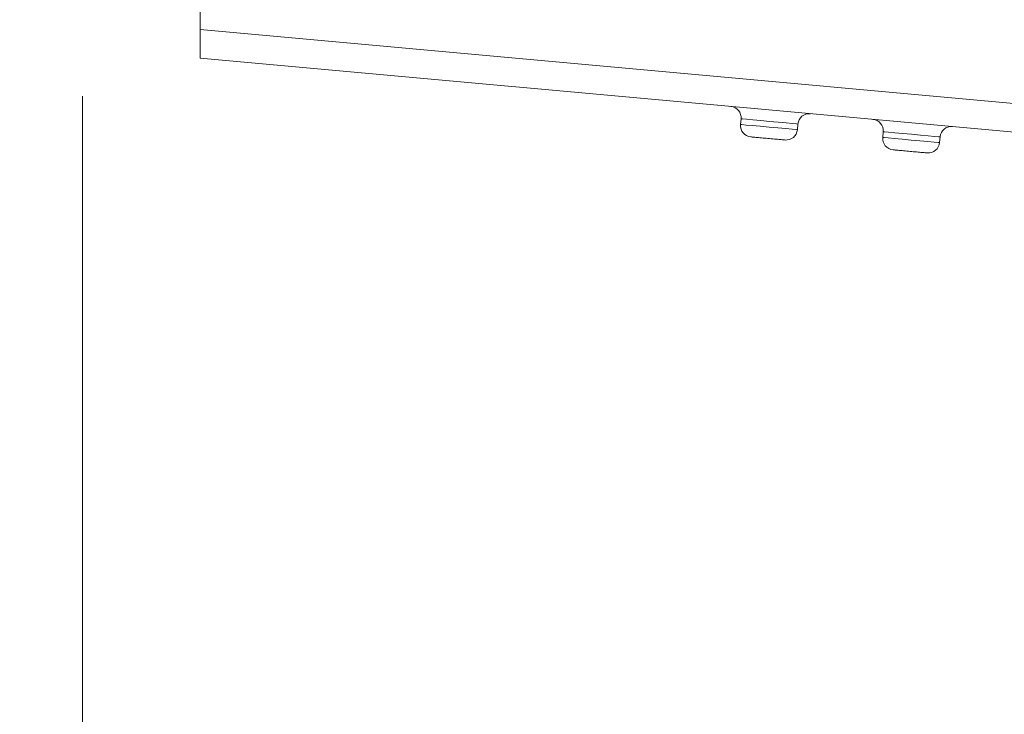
# Model space of a CAD drawing. Header units: inches. Extents: x 0.54 to 10.46, y 0.74 to 7.76.
# Tile 7 of 52: x 1.42 to 1.72, y 4.72 to 4.93. Entities that reach past the tile are written whole.
import ezdxf

# ---------------------------------------------------------------- set-up
doc = ezdxf.new("R2010")
doc.units = ezdxf.units.IN
doc.header["$MEASUREMENT"] = 0
doc.layers.add('BG', color=7, linetype='Continuous')
doc.layers.add('MCG-INT-4FT', color=7, linetype='Continuous')

# ---------------------------------------------------------------- blocks, each defined once
blk = doc.blocks.new('block 2')
at = {"layer": 'BG', "true_color": 0xffffff}
h = blk.add_hatch(color=7, dxfattribs=at)
h.dxf.hatch_style = 2
edge = h.paths.add_edge_path()
edge.add_spline(control_points=[(10.29599, 0.90612), (10.29599, 0.90612), (0.87112, 0.90612), (0.87112, 0.90612), (0.87016, 0.90612), (0.86938, 0.90689), (0.86938, 0.90785), (0.86938, 0.90785), (0.86938, 7.59215), (0.86938, 7.59215), (0.86938, 7.59311), (0.87016, 7.59389), (0.87112, 7.59389), (0.87112, 7.59389), (10.29599, 7.59389), (10.29599, 7.59389), (10.29696, 7.59389), (10.29773, 7.59311), (10.29773, 7.59215), (10.29773, 7.59215), (10.29773, 0.90785), (10.29773, 0.90785), (10.29773, 0.90689), (10.29696, 0.90612), (10.29599, 0.90612)], knot_values=[0, 0, 0, 0, 1, 1, 1, 2, 2, 2, 3, 3, 3, 4, 4, 4, 5, 5, 5, 6, 6, 6, 7, 7, 7, 8, 8, 8, 8], degree=3, periodic=1)
h.paths.add_polyline_path([(0.87286, 0.90959), (10.29426, 0.90959), (10.29426, 7.59042), (0.87286, 7.59042)])
at = {"layer": 'BG', "lineweight": 0}
blk.add_open_spline([(10.29599, 0.90612), (10.29599, 0.90612), (0.87112, 0.90612), (0.87112, 0.90612), (0.87016, 0.90612), (0.86938, 0.90689), (0.86938, 0.90785), (0.86938, 0.90785), (0.86938, 7.59215), (0.86938, 7.59215), (0.86938, 7.59311), (0.87016, 7.59389), (0.87112, 7.59389), (0.87112, 7.59389), (10.29599, 7.59389), (10.29599, 7.59389), (10.29696, 7.59389), (10.29773, 7.59311), (10.29773, 7.59215), (10.29773, 7.59215), (10.29773, 0.90785), (10.29773, 0.90785), (10.29773, 0.90689), (10.29696, 0.90612), (10.29599, 0.90612)], degree=3, knots=[0, 0, 0, 0, 1, 1, 1, 2, 2, 2, 3, 3, 3, 4, 4, 4, 5, 5, 5, 6, 6, 6, 7, 7, 7, 8, 8, 8, 8], dxfattribs=at)
blk = doc.blocks.new('block 62')
at = {"layer": 'BG', "true_color": 0xffffff}
h = blk.add_hatch(color=7, dxfattribs=at)
h.dxf.hatch_style = 2
edge = h.paths.add_edge_path()
edge.add_spline(control_points=[(10.46309, 0.739), (10.46309, 0.739), (0.53691, 0.739), (0.53691, 0.739), (0.53595, 0.739), (0.53517, 0.73978), (0.53517, 0.74074), (0.53517, 0.74074), (0.53517, 7.75926), (0.53517, 7.75926), (0.53517, 7.76022), (0.53595, 7.761), (0.53691, 7.761), (0.53691, 7.761), (10.46309, 7.761), (10.46309, 7.761), (10.46406, 7.761), (10.46483, 7.76022), (10.46483, 7.75926), (10.46483, 7.75926), (10.46483, 0.74074), (10.46483, 0.74074), (10.46483, 0.73978), (10.46406, 0.739), (10.46309, 0.739)], knot_values=[0, 0, 0, 0, 1, 1, 1, 2, 2, 2, 3, 3, 3, 4, 4, 4, 5, 5, 5, 6, 6, 6, 7, 7, 7, 8, 8, 8, 8], degree=3, periodic=1)
h.paths.add_polyline_path([(0.53864, 0.74248), (10.46136, 0.74248), (10.46136, 7.75752), (0.53864, 7.75752)])
at = {"layer": 'BG', "lineweight": 0}
blk.add_open_spline([(10.46309, 0.739), (10.46309, 0.739), (0.53691, 0.739), (0.53691, 0.739), (0.53595, 0.739), (0.53517, 0.73978), (0.53517, 0.74074), (0.53517, 0.74074), (0.53517, 7.75926), (0.53517, 7.75926), (0.53517, 7.76022), (0.53595, 7.761), (0.53691, 7.761), (0.53691, 7.761), (10.46309, 7.761), (10.46309, 7.761), (10.46406, 7.761), (10.46483, 7.76022), (10.46483, 7.75926), (10.46483, 7.75926), (10.46483, 0.74074), (10.46483, 0.74074), (10.46483, 0.73978), (10.46406, 0.739), (10.46309, 0.739)], degree=3, knots=[0, 0, 0, 0, 1, 1, 1, 2, 2, 2, 3, 3, 3, 4, 4, 4, 5, 5, 5, 6, 6, 6, 7, 7, 7, 8, 8, 8, 8], dxfattribs=at)
blk = doc.blocks.new('block 1221')
at = {"layer": 'MCG-INT-4FT', "color": 7, "lineweight": 5, "true_color": 0xffffff}
blk.add_lwpolyline([(1.4739, 4.92881), (1.86147, 4.89357)], dxfattribs=at)
blk = doc.blocks.new('block 1225')
at = {"layer": 'MCG-INT-4FT', "color": 7, "lineweight": 5, "true_color": 0xffffff}
blk.add_lwpolyline([(1.4739, 4.92881), (1.4739, 5.10348)], dxfattribs=at)
blk = doc.blocks.new('block 1232')
at = {"layer": 'MCG-INT-4FT', "color": 7, "lineweight": 5, "true_color": 0xffffff}
blk.add_lwpolyline([(1.4739, 4.91995), (1.4739, 4.92881)], dxfattribs=at)
blk = doc.blocks.new('block 1233')
at = {"layer": 'MCG-INT-4FT', "color": 7, "lineweight": 5, "true_color": 0xffffff}
blk.add_lwpolyline([(1.4739, 4.91995), (1.86067, 4.88479)], dxfattribs=at)
blk = doc.blocks.new('block 1289')
at = {"layer": 'MCG-INT-4FT', "color": 7, "lineweight": 5, "true_color": 0xffffff}
blk.add_open_spline([(1.70648, 4.8988), (1.70454, 4.89898), (1.70282, 4.89755), (1.70264, 4.89561)], degree=3, dxfattribs=at)
blk = doc.blocks.new('block 1290')
at = {"layer": 'MCG-INT-4FT', "color": 7, "lineweight": 5, "true_color": 0xffffff}
blk.add_open_spline([(1.68507, 4.89721), (1.68524, 4.89915), (1.68381, 4.90086), (1.68187, 4.90104)], degree=3, dxfattribs=at)
blk = doc.blocks.new('block 1291')
at = {"layer": 'MCG-INT-4FT', "color": 7, "lineweight": 5, "true_color": 0xffffff}
blk.add_lwpolyline([(1.68507, 4.89721), (1.6855, 4.89717), (1.68675, 4.89705), (1.68869, 4.89688), (1.69114, 4.89665), (1.69386, 4.89641), (1.69657, 4.89616), (1.69902, 4.89594), (1.70097, 4.89576), (1.70221, 4.89565), (1.70264, 4.89561)], dxfattribs=at)
blk = doc.blocks.new('block 1296')
at = {"layer": 'MCG-INT-4FT', "color": 7, "lineweight": 5, "true_color": 0xffffff}
blk.add_lwpolyline([(1.70248, 4.89385), (1.70205, 4.89389), (1.70081, 4.894), (1.69886, 4.89418), (1.69641, 4.8944), (1.6937, 4.89465), (1.69098, 4.8949), (1.68853, 4.89512), (1.68659, 4.8953), (1.68534, 4.89541), (1.68491, 4.89545)], dxfattribs=at)
blk = doc.blocks.new('block 1297')
at = {"layer": 'MCG-INT-4FT', "color": 7, "lineweight": 5, "true_color": 0xffffff}
blk.add_open_spline([(1.68491, 4.89545), (1.68473, 4.89351), (1.68616, 4.89179), (1.6881, 4.89161)], degree=3, dxfattribs=at)
blk = doc.blocks.new('block 1298')
at = {"layer": 'MCG-INT-4FT', "color": 7, "lineweight": 5, "true_color": 0xffffff}
blk.add_open_spline([(1.69865, 4.89065), (1.69857, 4.89066), (1.69849, 4.89067), (1.69823, 4.89069), (1.69811, 4.8907), (1.69794, 4.89072), (1.69776, 4.89074), (1.69756, 4.89075), (1.69735, 4.89077), (1.6971, 4.89079), (1.69662, 4.89084), (1.69603, 4.89089), (1.69539, 4.89095), (1.69476, 4.89101), (1.69407, 4.89107), (1.69338, 4.89113), (1.69269, 4.8912), (1.69199, 4.89126), (1.69136, 4.89132), (1.69072, 4.89138), (1.69014, 4.89143), (1.68965, 4.89147), (1.68916, 4.89152), (1.68876, 4.89155), (1.68852, 4.89158), (1.68827, 4.8916), (1.68819, 4.89161), (1.6881, 4.89161)], degree=3, knots=[0, 0, 0, 0, 1, 1, 1, 2, 2, 2, 3, 3, 3, 4, 4, 4, 5, 5, 5, 6, 6, 6, 7, 7, 7, 8, 8, 8, 9, 9, 9, 9], dxfattribs=at)
blk = doc.blocks.new('block 1299')
at = {"layer": 'MCG-INT-4FT', "color": 7, "lineweight": 5, "true_color": 0xffffff}
blk.add_open_spline([(1.69865, 4.89065), (1.70059, 4.89048), (1.70231, 4.89191), (1.70248, 4.89385)], degree=3, dxfattribs=at)
blk = doc.blocks.new('block 1300')
at = {"layer": 'MCG-INT-4FT', "color": 7, "lineweight": 5, "true_color": 0xffffff}
blk.add_lwpolyline([(1.68507, 4.89721), (1.68491, 4.89545)], dxfattribs=at)
blk = doc.blocks.new('block 1301')
at = {"layer": 'MCG-INT-4FT', "color": 7, "lineweight": 5, "true_color": 0xffffff}
blk.add_lwpolyline([(1.70248, 4.89385), (1.70264, 4.89561)], dxfattribs=at)
blk = doc.blocks.new('block 1303')
at = {"layer": 'MCG-INT-4FT', "color": 7, "lineweight": 5, "true_color": 0xffffff}
blk.add_open_spline([(1.66254, 4.9028), (1.6606, 4.90297), (1.65888, 4.90154), (1.6587, 4.8996)], degree=3, dxfattribs=at)
blk = doc.blocks.new('block 1304')
at = {"layer": 'MCG-INT-4FT', "color": 7, "lineweight": 5, "true_color": 0xffffff}
blk.add_open_spline([(1.64113, 4.9012), (1.64131, 4.90314), (1.63988, 4.90486), (1.63793, 4.90503)], degree=3, dxfattribs=at)
blk = doc.blocks.new('block 1305')
at = {"layer": 'MCG-INT-4FT', "color": 7, "lineweight": 5, "true_color": 0xffffff}
blk.add_lwpolyline([(1.64113, 4.9012), (1.64156, 4.90116), (1.64281, 4.90105), (1.64475, 4.90087), (1.6472, 4.90065), (1.64992, 4.9004), (1.65263, 4.90015), (1.65508, 4.89993), (1.65703, 4.89975), (1.65827, 4.89964), (1.6587, 4.8996)], dxfattribs=at)
blk = doc.blocks.new('block 1306')
at = {"layer": 'MCG-INT-4FT', "color": 7, "lineweight": 5, "true_color": 0xffffff}
blk.add_lwpolyline([(1.65855, 4.89784), (1.65811, 4.89788), (1.65687, 4.898), (1.65492, 4.89817), (1.65247, 4.8984), (1.64976, 4.89864), (1.64704, 4.89889), (1.64459, 4.89911), (1.64265, 4.89929), (1.6414, 4.8994), (1.64097, 4.89944)], dxfattribs=at)
blk = doc.blocks.new('block 1307')
at = {"layer": 'MCG-INT-4FT', "color": 7, "lineweight": 5, "true_color": 0xffffff}
blk.add_open_spline([(1.64097, 4.89944), (1.64079, 4.8975), (1.64222, 4.89578), (1.64417, 4.89561)], degree=3, dxfattribs=at)
blk = doc.blocks.new('block 1308')
at = {"layer": 'MCG-INT-4FT', "color": 7, "lineweight": 5, "true_color": 0xffffff}
blk.add_open_spline([(1.65471, 4.89465), (1.65463, 4.89466), (1.65455, 4.89466), (1.65429, 4.89469), (1.65417, 4.8947), (1.65401, 4.89471), (1.65382, 4.89473), (1.65363, 4.89475), (1.65341, 4.89477), (1.65317, 4.89479), (1.65268, 4.89483), (1.65209, 4.89489), (1.65146, 4.89494), (1.65082, 4.895), (1.65013, 4.89507), (1.64944, 4.89513), (1.64875, 4.89519), (1.64806, 4.89525), (1.64742, 4.89531), (1.64678, 4.89537), (1.6462, 4.89542), (1.64571, 4.89547), (1.64522, 4.89551), (1.64483, 4.89555), (1.64458, 4.89557), (1.64433, 4.89559), (1.64425, 4.8956), (1.64417, 4.89561)], degree=3, knots=[0, 0, 0, 0, 1, 1, 1, 2, 2, 2, 3, 3, 3, 4, 4, 4, 5, 5, 5, 6, 6, 6, 7, 7, 7, 8, 8, 8, 9, 9, 9, 9], dxfattribs=at)
blk = doc.blocks.new('block 1309')
at = {"layer": 'MCG-INT-4FT', "color": 7, "lineweight": 5, "true_color": 0xffffff}
blk.add_open_spline([(1.65471, 4.89465), (1.65665, 4.89447), (1.65837, 4.8959), (1.65855, 4.89784)], degree=3, dxfattribs=at)
blk = doc.blocks.new('block 1310')
at = {"layer": 'MCG-INT-4FT', "color": 7, "lineweight": 5, "true_color": 0xffffff}
blk.add_lwpolyline([(1.64113, 4.9012), (1.64097, 4.89944)], dxfattribs=at)
blk = doc.blocks.new('block 1311')
at = {"layer": 'MCG-INT-4FT', "color": 7, "lineweight": 5, "true_color": 0xffffff}
blk.add_lwpolyline([(1.65855, 4.89784), (1.6587, 4.8996)], dxfattribs=at)
blk = doc.blocks.new('block 2015')
at = {"layer": 'MCG-INT-4FT', "color": 179, "lineweight": 5, "true_color": 0x231f20}
blk.add_lwpolyline([(1.43753, 4.90823), (1.43753, 3.7607)], dxfattribs=at)

msp = doc.modelspace()

# ---------------------------------------------------------------- block references
at = {"layer": 'BG'}
for name in ['block 62', 'block 2']:
    msp.add_blockref(name, (0, 0), dxfattribs=at)
at = {"layer": 'MCG-INT-4FT'}
for name in ['block 1225', 'block 1221', 'block 1232', 'block 1233', 'block 2015', 'block 1304', 'block 1310', 'block 1305', 'block 1303', 'block 1307', 'block 1306', 'block 1311', 'block 1290', 'block 1289', 'block 1308', 'block 1309', 'block 1297', 'block 1300', 'block 1296', 'block 1291', 'block 1301', 'block 1299', 'block 1298']:
    msp.add_blockref(name, (0, 0), dxfattribs=at)

doc.saveas('drawing.dxf')
